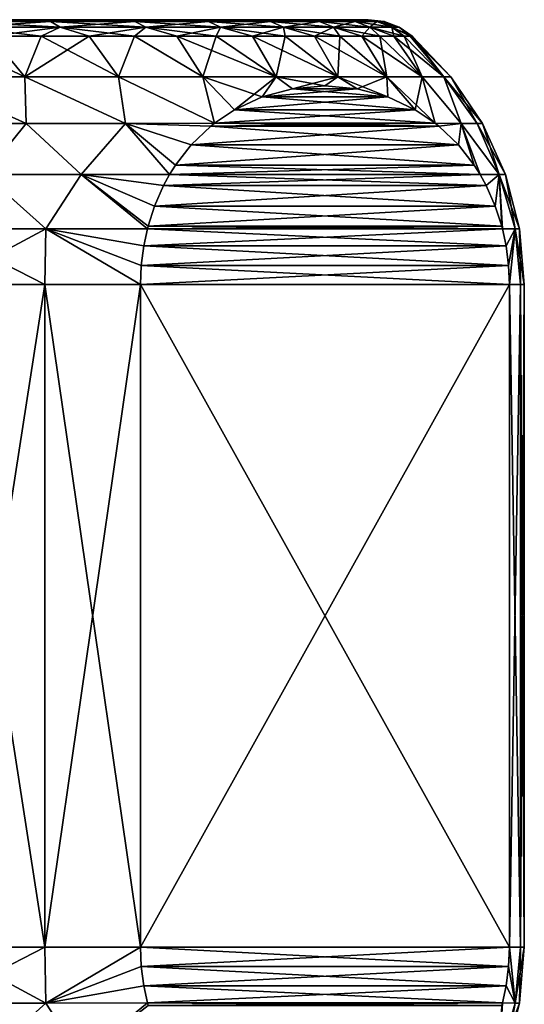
# Model space of a CAD drawing. Header units: metres. Extents: x -147 to 182, y -23 to 81.
# Tile 150 of 212: x 84.88 to 92.5, y 35.64 to 50.5. Entities that reach past the tile are written whole.
import ezdxf

# ---------------------------------------------------------------- set-up
doc = ezdxf.new("R2010")
doc.units = ezdxf.units.M
doc.layers.add('solid_ORA153_SW0001', color=7, linetype='CONTINUOUS')

msp = doc.modelspace()

# ---------------------------------------------------------------- linework, layer by layer
at = {"layer": 'solid_ORA153_SW0001'}
for points in [[(90.029587, 50.5, -1.776726), (62.970413, 50.5, -1.776726), (62.854248, 50.5)], [(90.145752, 50.5), (90.029587, 50.5, -1.776726), (62.854248, 50.5)], [(62.970413, 50.5, 1.776726), (90.145752, 50.5), (62.854248, 50.5)], [(89.681732, 50.5, -3.528239), (63.318268, 50.5, -3.528239), (62.970413, 50.5, -1.776726)], [(90.029587, 50.5, -1.776726), (89.681732, 50.5, -3.528239), (62.970413, 50.5, -1.776726)], [(62.970413, 50.5, 1.776726), (90.029587, 50.5, 1.776726), (90.145752, 50.5)], [(62.970413, 50.5, 1.776726), (63.318268, 50.5, 3.528239), (90.029587, 50.5, 1.776726)], [(89.108398, 50.5, -5.2187), (63.891602, 50.5, -5.2187), (63.318268, 50.5, -3.528239)], [(89.681732, 50.5, -3.528239), (89.108398, 50.5, -5.2187), (63.318268, 50.5, -3.528239)], [(63.318268, 50.5, 3.528239), (89.681732, 50.5, 3.528239), (90.029587, 50.5, 1.776726)], [(63.318268, 50.5, 3.528239), (63.891602, 50.5, 5.2187), (89.681732, 50.5, 3.528239)], [(88.319107, 50.5, -6.820203), (64.680893, 50.5, -6.820203), (63.891602, 50.5, -5.2187)], [(89.108398, 50.5, -5.2187), (88.319107, 50.5, -6.820203), (63.891602, 50.5, -5.2187)], [(63.891602, 50.5, 5.2187), (89.108398, 50.5, 5.2187), (89.681732, 50.5, 3.528239)], [(63.891602, 50.5, 5.2187), (64.680893, 50.5, 6.820203), (89.108398, 50.5, 5.2187)], [(87.327583, 50.5, -8.304816), (65.672417, 50.5, -8.304816), (64.680893, 50.5, -6.820203)], [(88.319107, 50.5, -6.820203), (87.327583, 50.5, -8.304816), (64.680893, 50.5, -6.820203)], [(64.680893, 50.5, 6.820203), (88.319107, 50.5, 6.820203), (89.108398, 50.5, 5.2187)], [(64.680893, 50.5, 6.820203), (65.672417, 50.5, 8.304816), (88.319107, 50.5, 6.820203)], [(86.150635, 50.5, -9.64737), (66.849365, 50.5, -9.64737), (65.672417, 50.5, -8.304816)], [(87.327583, 50.5, -8.304816), (86.150635, 50.5, -9.64737), (65.672417, 50.5, -8.304816)], [(65.672417, 50.5, 8.304816), (87.327583, 50.5, 8.304816), (88.319107, 50.5, 6.820203)], [(65.672417, 50.5, 8.304816), (66.849365, 50.5, 9.64737), (87.327583, 50.5, 8.304816)], [(86.150635, 50.5, -9.64737), (84.808563, 50.5, -10.824704), (66.849365, 50.5, -9.64737)], [(66.849365, 50.5, 9.64737), (86.150635, 50.5, 9.64737), (87.327583, 50.5, 8.304816)], [(66.849365, 50.5, 9.64737), (68.191437, 50.5, 10.824704), (86.150635, 50.5, 9.64737)], [(68.191437, 50.5, 10.824704), (84.808563, 50.5, 10.824704), (86.150635, 50.5, 9.64737)], [(83.939598, 50.471123, -11.722936), (84.808563, 50.5, -10.824704), (85.350212, 50.471123, -10.698067)], [(85.350212, 50.471123, 10.698067), (84.808563, 50.5, 10.824704), (83.939598, 50.471123, 11.722936)], [(83.939598, 50.471123, -11.722936), (85.350212, 50.471123, -10.698067), (84.060173, 50.38604, -11.912927)], [(83.939598, 50.471123, 11.722936), (84.060173, 50.38604, 11.912927), (85.493645, 50.38604, 10.871449)], [(85.350212, 50.471123, 10.698067), (83.939598, 50.471123, 11.722936), (85.493645, 50.38604, 10.871449)], [(85.350212, 50.471123, -10.698067), (85.493645, 50.38604, -10.871449), (84.060173, 50.38604, -11.912927)], [(85.350212, 50.471123, -10.698067), (84.808563, 50.5, -10.824704), (86.150635, 50.5, -9.64737)], [(85.350212, 50.471123, 10.698067), (86.150635, 50.5, 9.64737), (84.808563, 50.5, 10.824704)], [(85.350212, 50.471123, -10.698067), (86.150635, 50.5, -9.64737), (86.621246, 50.471123, -9.504484)], [(86.621246, 50.471123, 9.504484), (86.150635, 50.5, 9.64737), (85.350212, 50.471123, 10.698067)], [(85.350212, 50.471123, -10.698067), (86.621246, 50.471123, -9.504484), (85.493645, 50.38604, -10.871449)], [(85.350212, 50.471123, 10.698067), (85.493645, 50.38604, 10.871449), (86.785278, 50.38604, 9.658522)], [(86.621246, 50.471123, 9.504484), (85.350212, 50.471123, 10.698067), (86.785278, 50.38604, 9.658522)], [(86.621246, 50.471123, -9.504484), (86.785278, 50.38604, -9.658522), (85.493645, 50.38604, -10.871449)], [(86.621246, 50.471123, -9.504484), (86.150635, 50.5, -9.64737), (87.327583, 50.5, -8.304816)], [(86.621246, 50.471123, 9.504484), (87.327583, 50.5, 8.304816), (86.150635, 50.5, 9.64737)], [(86.621246, 50.471123, -9.504484), (87.327583, 50.5, -8.304816), (87.732666, 50.471123, -8.16101)], [(87.732666, 50.471123, 8.16101), (87.327583, 50.5, 8.304816), (86.621246, 50.471123, 9.504484)], [(86.621246, 50.471123, -9.504484), (87.732666, 50.471123, -8.16101), (86.785278, 50.38604, -9.658522)], [(86.621246, 50.471123, 9.504484), (86.785278, 50.38604, 9.658522), (87.914711, 50.38604, 8.293274)], [(87.732666, 50.471123, 8.16101), (86.621246, 50.471123, 9.504484), (87.914711, 50.38604, 8.293274)], [(87.732666, 50.471123, -8.16101), (87.914711, 50.38604, -8.293274), (86.785278, 50.38604, -9.658522)], [(87.732666, 50.471123, -8.16101), (87.327583, 50.5, -8.304816), (88.319107, 50.5, -6.820203)], [(87.732666, 50.471123, 8.16101), (88.319107, 50.5, 6.820203), (87.327583, 50.5, 8.304816)], [(87.732666, 50.471123, -8.16101), (88.319107, 50.5, -6.820203), (88.666939, 50.471123, -6.688831)], [(88.666939, 50.471123, 6.688831), (88.319107, 50.5, 6.820203), (87.732666, 50.471123, 8.16101)], [(87.732666, 50.471123, -8.16101), (88.666939, 50.471123, -6.688831), (87.914711, 50.38604, -8.293274)], [(87.732666, 50.471123, 8.16101), (87.914711, 50.38604, 8.293274), (88.864128, 50.38604, 6.797236)], [(88.666939, 50.471123, 6.688831), (87.732666, 50.471123, 8.16101), (88.864128, 50.38604, 6.797236)], [(88.666939, 50.471123, -6.688831), (88.864128, 50.38604, -6.797236), (87.914711, 50.38604, -8.293274)], [(88.666939, 50.471123, -6.688831), (88.319107, 50.5, -6.820203), (89.108398, 50.5, -5.2187)], [(88.666939, 50.471123, 6.688831), (89.108398, 50.5, 5.2187), (88.319107, 50.5, 6.820203)], [(88.666939, 50.471123, -6.688831), (89.108398, 50.5, -5.2187), (89.409332, 50.471123, -5.111166)], [(89.409332, 50.471123, 5.111166), (89.108398, 50.5, 5.2187), (88.666939, 50.471123, 6.688831)], [(88.666939, 50.471123, -6.688831), (89.409332, 50.471123, -5.111166), (88.864128, 50.38604, -6.797236)], [(88.666939, 50.471123, 6.688831), (88.864128, 50.38604, 6.797236), (89.618553, 50.38604, 5.194002)], [(89.409332, 50.471123, 5.111166), (88.666939, 50.471123, 6.688831), (89.618553, 50.38604, 5.194002)], [(89.409332, 50.471123, -5.111166), (89.618553, 50.38604, -5.194002), (88.864128, 50.38604, -6.797236)], [(89.409332, 50.471123, -5.111166), (89.108398, 50.5, -5.2187), (89.681732, 50.5, -3.528239)], [(89.409332, 50.471123, 5.111166), (89.681732, 50.5, 3.528239), (89.108398, 50.5, 5.2187)], [(89.409332, 50.471123, -5.111166), (89.681732, 50.5, -3.528239), (89.948135, 50.471123, -3.452895)], [(89.948135, 50.471123, 3.452895), (89.681732, 50.5, 3.528239), (89.409332, 50.471123, 5.111166)], [(89.409332, 50.471123, -5.111166), (89.948135, 50.471123, -3.452895), (89.618553, 50.38604, -5.194002)], [(89.409332, 50.471123, 5.111166), (89.618553, 50.38604, 5.194002), (90.166092, 50.38604, 3.508855)], [(89.948135, 50.471123, 3.452895), (89.409332, 50.471123, 5.111166), (90.166092, 50.38604, 3.508855)], [(89.948135, 50.471123, -3.452895), (90.166092, 50.38604, -3.508855), (89.618553, 50.38604, -5.194002)], [(89.948135, 50.471123, -3.452895), (89.681732, 50.5, -3.528239), (90.029587, 50.5, -1.776726)], [(89.948135, 50.471123, 3.452895), (90.029587, 50.5, 1.776726), (89.681732, 50.5, 3.528239)], [(89.948135, 50.471123, -3.452895), (90.029587, 50.5, -1.776726), (90.274857, 50.471123, -1.740169)], [(90.274857, 50.471123, 1.740169), (90.029587, 50.5, 1.776726), (89.948135, 50.471123, 3.452895)], [(89.948135, 50.471123, -3.452895), (90.274857, 50.471123, -1.740169), (90.166092, 50.38604, -3.508855)], [(89.948135, 50.471123, 3.452895), (90.166092, 50.38604, 3.508855), (90.4981, 50.38604, 1.768372)], [(90.274857, 50.471123, 1.740169), (89.948135, 50.471123, 3.452895), (90.4981, 50.38604, 1.768372)], [(90.274857, 50.471123, -1.740169), (90.029587, 50.5, -1.776726), (90.145752, 50.5)], [(90.384338, 50.471123), (90.145752, 50.5), (90.029587, 50.5, 1.776726)], [(90.274857, 50.471123, 1.740169), (90.384338, 50.471123), (90.029587, 50.5, 1.776726)], [(90.274857, 50.471123, -1.740169), (90.145752, 50.5), (90.384338, 50.471123)], [(90.274857, 50.471123, -1.740169), (90.4981, 50.38604, -1.768372), (90.166092, 50.38604, -3.508855)], [(90.274857, 50.471123, 1.740169), (90.60936, 50.38604), (90.384338, 50.471123)], [(90.274857, 50.471123, 1.740169), (90.4981, 50.38604, 1.768372), (90.60936, 50.38604)], [(90.274857, 50.471123, -1.740169), (90.384338, 50.471123), (90.4981, 50.38604, -1.768372)], [(90.384338, 50.471123), (90.60936, 50.38604), (90.4981, 50.38604, -1.768372)], [(84.448647, 50.25, -11.895993), (84.960037, 49.637936, -12.256479), (83.420998, 49.637936, -13.18686)], [(83.653595, 50.25, 12.390389), (83.420998, 49.637936, 13.18686), (84.960037, 49.637936, 12.256479)], [(84.448647, 50.25, 11.895993), (83.653595, 50.25, 12.390389), (84.960037, 49.637936, 12.256479)], [(84.060173, 50.38604, -11.912927), (85.493645, 50.38604, -10.871449), (84.448647, 50.25, -11.895993)], [(84.060173, 50.38604, 11.912927), (84.448647, 50.25, 11.895993), (85.209663, 50.25, 11.350657)], [(85.493645, 50.38604, 10.871449), (84.060173, 50.38604, 11.912927), (85.209663, 50.25, 11.350657)], [(85.493645, 50.38604, -10.871449), (85.209663, 50.25, -11.350657), (84.448647, 50.25, -11.895993)], [(84.448647, 50.25, -11.895993), (85.209663, 50.25, -11.350657), (84.960037, 49.637936, -12.256479)], [(85.209663, 50.25, 11.350657), (84.448647, 50.25, 11.895993), (84.960037, 49.637936, 12.256479)], [(85.933388, 50.25, -10.756714), (86.37571, 49.637936, -11.14737), (84.960037, 49.637936, -12.256479)], [(85.209663, 50.25, -11.350657), (85.933388, 50.25, -10.756714), (84.960037, 49.637936, -12.256479)], [(85.209663, 50.25, 11.350657), (84.960037, 49.637936, 12.256479), (86.37571, 49.637936, 11.14737)], [(85.493645, 50.38604, -10.871449), (85.933388, 50.25, -10.756714), (85.209663, 50.25, -11.350657)], [(85.493645, 50.38604, 10.871449), (85.209663, 50.25, 11.350657), (85.933388, 50.25, 10.756714)], [(85.933388, 50.25, 10.756714), (85.209663, 50.25, 11.350657), (86.37571, 49.637936, 11.14737)], [(85.493645, 50.38604, -10.871449), (86.785278, 50.38604, -9.658522), (85.933388, 50.25, -10.756714)], [(85.493645, 50.38604, 10.871449), (85.933388, 50.25, 10.756714), (86.616707, 50.25, 10.116711)], [(86.785278, 50.38604, 9.658522), (85.493645, 50.38604, 10.871449), (86.616707, 50.25, 10.116711)], [(86.785278, 50.38604, -9.658522), (86.616707, 50.25, -10.116711), (85.933388, 50.25, -10.756714)], [(85.933388, 50.25, -10.756714), (86.616707, 50.25, -10.116711), (86.37571, 49.637936, -11.14737)], [(86.616707, 50.25, 10.116711), (85.933388, 50.25, 10.756714), (86.37571, 49.637936, 11.14737)], [(86.616707, 50.25, -10.116711), (87.647369, 49.637936, -9.875709), (86.37571, 49.637936, -11.14737)], [(86.616707, 50.25, 10.116711), (86.37571, 49.637936, 11.14737), (87.647369, 49.637936, 9.875709)], [(86.785278, 50.38604, -9.658522), (87.256714, 50.25, -9.433385), (86.616707, 50.25, -10.116711)], [(86.785278, 50.38604, 9.658522), (86.616707, 50.25, 10.116711), (87.256714, 50.25, 9.433385)], [(86.616707, 50.25, -10.116711), (87.256714, 50.25, -9.433385), (87.647369, 49.637936, -9.875709)], [(87.256714, 50.25, 9.433385), (86.616707, 50.25, 10.116711), (87.647369, 49.637936, 9.875709)], [(86.785278, 50.38604, -9.658522), (87.914711, 50.38604, -8.293274), (87.256714, 50.25, -9.433385)], [(86.785278, 50.38604, 9.658522), (87.256714, 50.25, 9.433385), (87.850655, 50.25, 8.709665)], [(87.914711, 50.38604, 8.293274), (86.785278, 50.38604, 9.658522), (87.850655, 50.25, 8.709665)], [(87.914711, 50.38604, -8.293274), (87.850655, 50.25, -8.709665), (87.256714, 50.25, -9.433385)], [(87.256714, 50.25, -9.433385), (87.850655, 50.25, -8.709665), (87.647369, 49.637936, -9.875709)], [(87.256714, 50.25, 9.433385), (87.647369, 49.637936, 9.875709), (88.756477, 49.637936, 8.460036)], [(87.850655, 50.25, 8.709665), (87.256714, 50.25, 9.433385), (88.756477, 49.637936, 8.460036)], [(87.850655, 50.25, -8.709665), (88.756477, 49.637936, -8.460036), (87.647369, 49.637936, -9.875709)], [(87.914711, 50.38604, -8.293274), (88.395996, 50.25, -7.948648), (87.850655, 50.25, -8.709665)], [(87.914711, 50.38604, 8.293274), (87.850655, 50.25, 8.709665), (88.395996, 50.25, 7.948648)], [(87.850655, 50.25, -8.709665), (88.395996, 50.25, -7.948648), (88.756477, 49.637936, -8.460036)], [(88.395996, 50.25, 7.948648), (87.850655, 50.25, 8.709665), (88.756477, 49.637936, 8.460036)], [(87.914711, 50.38604, -8.293274), (88.864128, 50.38604, -6.797236), (88.395996, 50.25, -7.948648)], [(87.914711, 50.38604, 8.293274), (88.395996, 50.25, 7.948648), (88.890388, 50.25, 7.153594)], [(88.864128, 50.38604, 6.797236), (87.914711, 50.38604, 8.293274), (88.890388, 50.25, 7.153594)], [(88.864128, 50.38604, -6.797236), (88.890388, 50.25, -7.153594), (88.395996, 50.25, -7.948648)], [(88.395996, 50.25, -7.948648), (88.890388, 50.25, -7.153594), (88.756477, 49.637936, -8.460036)], [(88.395996, 50.25, 7.948648), (88.756477, 49.637936, 8.460036), (89.686859, 49.637936, 6.920998)], [(88.890388, 50.25, 7.153594), (88.395996, 50.25, 7.948648), (89.686859, 49.637936, 6.920998)], [(88.890388, 50.25, -7.153594), (89.686859, 49.637936, -6.920998), (88.756477, 49.637936, -8.460036)], [(88.864128, 50.38604, -6.797236), (89.331726, 50.25, -6.327908), (88.890388, 50.25, -7.153594)], [(88.864128, 50.38604, -6.797236), (89.618553, 50.38604, -5.194002), (89.331726, 50.25, -6.327908)], [(88.864128, 50.38604, 6.797236), (88.890388, 50.25, 7.153594), (89.331726, 50.25, 6.327908)], [(88.864128, 50.38604, 6.797236), (89.331726, 50.25, 6.327908), (89.718117, 50.25, 5.475124)], [(89.618553, 50.38604, 5.194002), (88.864128, 50.38604, 6.797236), (89.718117, 50.25, 5.475124)], [(88.890388, 50.25, -7.153594), (89.331726, 50.25, -6.327908), (89.686859, 49.637936, -6.920998)], [(89.331726, 50.25, 6.327908), (88.890388, 50.25, 7.153594), (89.686859, 49.637936, 6.920998)], [(89.618553, 50.38604, -5.194002), (89.718117, 50.25, -5.475124), (89.331726, 50.25, -6.327908)], [(89.331726, 50.25, -6.327908), (89.718117, 50.25, -5.475124), (89.686859, 49.637936, -6.920998)], [(89.331726, 50.25, 6.327908), (89.686859, 49.637936, 6.920998), (90.42495, 49.637936, 5.281036)], [(89.718117, 50.25, 5.475124), (89.331726, 50.25, 6.327908), (90.42495, 49.637936, 5.281036)], [(89.618553, 50.38604, -5.194002), (90.047905, 50.25, -4.598895), (89.718117, 50.25, -5.475124)], [(89.618553, 50.38604, -5.194002), (90.166092, 50.38604, -3.508855), (90.047905, 50.25, -4.598895)], [(89.618553, 50.38604, 5.194002), (89.718117, 50.25, 5.475124), (90.047905, 50.25, 4.598895)], [(89.618553, 50.38604, 5.194002), (90.047905, 50.25, 4.598895), (90.319687, 50.25, 3.702973)], [(90.166092, 50.38604, 3.508855), (89.618553, 50.38604, 5.194002), (90.319687, 50.25, 3.702973)], [(89.718117, 50.25, -5.475124), (90.42495, 49.637936, -5.281036), (89.686859, 49.637936, -6.920998)], [(89.718117, 50.25, -5.475124), (90.047905, 50.25, -4.598895), (90.42495, 49.637936, -5.281036)], [(90.047905, 50.25, 4.598895), (89.718117, 50.25, 5.475124), (90.42495, 49.637936, 5.281036)], [(90.166092, 50.38604, -3.508855), (90.319687, 50.25, -3.702973), (90.047905, 50.25, -4.598895)], [(90.047905, 50.25, -4.598895), (90.319687, 50.25, -3.702973), (90.42495, 49.637936, -5.281036)], [(90.047905, 50.25, 4.598895), (90.42495, 49.637936, 5.281036), (90.959976, 49.637936, 3.564064)], [(90.319687, 50.25, 3.702973), (90.047905, 50.25, 4.598895), (90.959976, 49.637936, 3.564064)], [(90.166092, 50.38604, -3.508855), (90.53228, 50.25, -2.791194), (90.319687, 50.25, -3.702973)], [(90.166092, 50.38604, -3.508855), (90.4981, 50.38604, -1.768372), (90.53228, 50.25, -2.791194)], [(90.166092, 50.38604, 3.508855), (90.319687, 50.25, 3.702973), (90.53228, 50.25, 2.791194)], [(90.166092, 50.38604, 3.508855), (90.53228, 50.25, 2.791194), (90.684792, 50.25, 1.867463)], [(90.4981, 50.38604, 1.768372), (90.166092, 50.38604, 3.508855), (90.684792, 50.25, 1.867463)], [(90.319687, 50.25, -3.702973), (90.959976, 49.637936, -3.564064), (90.42495, 49.637936, -5.281036)], [(90.319687, 50.25, -3.702973), (90.53228, 50.25, -2.791194), (90.959976, 49.637936, -3.564064)], [(90.53228, 50.25, 2.791194), (90.319687, 50.25, 3.702973), (90.959976, 49.637936, 3.564064)], [(90.4981, 50.38604, 1.768372), (90.80719, 50.25), (90.60936, 50.38604)], [(90.4981, 50.38604, 1.768372), (90.776558, 50.25, 0.935735), (90.80719, 50.25)], [(90.4981, 50.38604, -1.768372), (90.776558, 50.25, -0.935735), (90.684792, 50.25, -1.867463)], [(90.4981, 50.38604, -1.768372), (90.60936, 50.38604), (90.776558, 50.25, -0.935735)], [(90.4981, 50.38604, -1.768372), (90.684792, 50.25, -1.867463), (90.53228, 50.25, -2.791194)], [(90.4981, 50.38604, 1.768372), (90.684792, 50.25, 1.867463), (90.776558, 50.25, 0.935735)], [(90.53228, 50.25, -2.791194), (90.684792, 50.25, -1.867463), (90.959976, 49.637936, -3.564064)], [(90.53228, 50.25, 2.791194), (90.959976, 49.637936, 3.564064), (91.284149, 49.637936, 1.795121)], [(90.684792, 50.25, 1.867463), (90.53228, 50.25, 2.791194), (91.284149, 49.637936, 1.795121)], [(90.60936, 50.38604), (90.80719, 50.25), (90.776558, 50.25, -0.935735)], [(90.684792, 50.25, -1.867463), (91.284149, 49.637936, -1.795121), (90.959976, 49.637936, -3.564064)], [(90.684792, 50.25, -1.867463), (90.776558, 50.25, -0.935735), (91.284149, 49.637936, -1.795121)], [(90.776558, 50.25, 0.935735), (90.684792, 50.25, 1.867463), (91.284149, 49.637936, 1.795121)], [(90.776558, 50.25, 0.935735), (91.392731, 49.637936), (90.80719, 50.25)], [(90.776558, 50.25, 0.935735), (91.284149, 49.637936, 1.795121), (91.392731, 49.637936)], [(90.776558, 50.25, -0.935735), (90.80719, 50.25), (91.284149, 49.637936, -1.795121)], [(90.80719, 50.25), (91.392731, 49.637936), (91.284149, 49.637936, -1.795121)], [(83.420998, 49.637936, -13.18686), (84.98204, 48.93507, -12.814007), (83.356239, 48.93507, -13.752665)], [(83.356239, 48.93507, 13.752665), (84.98204, 48.93507, 12.814007), (83.420998, 49.637936, 13.18686)], [(83.420998, 49.637936, -13.18686), (84.960037, 49.637936, -12.256479), (84.98204, 48.93507, -12.814007)], [(84.98204, 48.93507, 12.814007), (84.960037, 49.637936, 12.256479), (83.420998, 49.637936, 13.18686)], [(84.960037, 49.637936, -12.256479), (86.481255, 48.93507, -11.684107), (84.98204, 48.93507, -12.814007)], [(84.960037, 49.637936, -12.256479), (86.37571, 49.637936, -11.14737), (86.481255, 48.93507, -11.684107)], [(86.481255, 48.93507, 11.684107), (86.37571, 49.637936, 11.14737), (84.960037, 49.637936, 12.256479)], [(84.98204, 48.93507, 12.814007), (86.481255, 48.93507, 11.684107), (84.960037, 49.637936, 12.256479)], [(86.37571, 49.637936, -11.14737), (87.824387, 48.937473, -10.385584), (86.481255, 48.93507, -11.684107)], [(86.37571, 49.637936, -11.14737), (87.647369, 49.637936, -9.875709), (87.824387, 48.937473, -10.385584)], [(87.824387, 48.937473, 10.385584), (87.647369, 49.637936, 9.875709), (86.37571, 49.637936, 11.14737)], [(86.481255, 48.93507, 11.684107), (87.824387, 48.937473, 10.385584), (86.37571, 49.637936, 11.14737)], [(87.647369, 49.637936, -9.875709), (88.126495, 49.140343, -9.862324), (87.824387, 48.937473, -10.385584)], [(87.647369, 49.637936, -9.875709), (88.756477, 49.637936, -8.460036), (88.126495, 49.140343, -9.862324)], [(88.54113, 49.333435, 9.144151), (88.756477, 49.637936, 8.460036), (87.647369, 49.637936, 9.875709)], [(88.126488, 49.140343, 9.862329), (88.54113, 49.333435, 9.144151), (87.647369, 49.637936, 9.875709)], [(87.824387, 48.937473, 10.385584), (88.126488, 49.140343, 9.862329), (87.647369, 49.637936, 9.875709)], [(88.756477, 49.637936, -8.460036), (88.54113, 49.333435, -9.144145), (88.126495, 49.140343, -9.862324)], [(88.756477, 49.637936, -8.460036), (89.00251, 49.457256, -8.34502), (88.54113, 49.333435, -9.144145)], [(88.54113, 49.333435, 9.144151), (89.00251, 49.457256, 8.345023), (88.756477, 49.637936, 8.460036)], [(88.756477, 49.637936, -8.460036), (89.686859, 49.637936, -6.920998), (89.00251, 49.457256, -8.34502)], [(89.490387, 49.5, 7.499994), (89.686859, 49.637936, 6.920998), (88.756477, 49.637936, 8.460036)], [(89.00251, 49.457256, 8.345023), (89.490387, 49.5, 7.499994), (88.756477, 49.637936, 8.460036)], [(89.686859, 49.637936, -6.920998), (89.490387, 49.5, -7.499995), (89.00251, 49.457256, -8.34502)], [(89.978264, 49.457256, -6.654967), (89.00251, 49.457256, -8.34502), (89.490387, 49.5, -7.499995)], [(89.00251, 49.457256, 8.345023), (89.978264, 49.457256, 6.654963), (89.490387, 49.5, 7.499994)], [(89.686859, 49.637936, -6.920998), (89.978264, 49.457256, -6.654967), (89.490387, 49.5, -7.499995)], [(89.490387, 49.5, 7.499994), (89.978264, 49.457256, 6.654963), (89.686859, 49.637936, 6.920998)], [(89.686859, 49.637936, -6.920998), (90.42495, 49.637936, -5.281036), (89.978264, 49.457256, -6.654967)], [(90.439636, 49.333431, 5.85584), (90.42495, 49.637936, 5.281036), (89.686859, 49.637936, 6.920998)], [(89.978264, 49.457256, 6.654963), (90.439636, 49.333431, 5.85584), (89.686859, 49.637936, 6.920998)], [(90.42495, 49.637936, -5.281036), (90.439636, 49.333435, -5.855846), (89.978264, 49.457256, -6.654967)], [(90.42495, 49.637936, -5.281036), (90.854271, 49.140343, -5.137672), (90.439636, 49.333435, -5.855846)], [(90.42495, 49.637936, -5.281036), (90.959976, 49.637936, -3.564064), (90.854271, 49.140343, -5.137672)], [(91.156372, 48.937473, 4.614416), (90.959976, 49.637936, 3.564064), (90.42495, 49.637936, 5.281036)], [(90.854279, 49.140339, 5.137666), (91.156372, 48.937473, 4.614416), (90.42495, 49.637936, 5.281036)], [(90.439636, 49.333431, 5.85584), (90.854279, 49.140339, 5.137666), (90.42495, 49.637936, 5.281036)], [(90.959976, 49.637936, -3.564064), (91.156372, 48.937473, -4.614416), (90.854271, 49.140343, -5.137672)], [(90.959976, 49.637936, -3.564064), (91.549141, 48.93507, -3.109196), (91.156372, 48.937473, -4.614416)], [(90.959976, 49.637936, -3.564064), (91.284149, 49.637936, -1.795121), (91.549141, 48.93507, -3.109196)], [(91.549141, 48.93507, 3.109196), (91.284149, 49.637936, 1.795121), (90.959976, 49.637936, 3.564064)], [(91.156372, 48.937473, 4.614416), (91.549141, 48.93507, 3.109196), (90.959976, 49.637936, 3.564064)], [(91.284149, 49.637936, -1.795121), (91.787308, 48.93507, -1.562699), (91.549141, 48.93507, -3.109196)], [(91.284149, 49.637936, -1.795121), (91.392731, 49.637936), (91.787308, 48.93507, -1.562699)], [(91.284149, 49.637936, 1.795121), (91.866974, 48.93507), (91.392731, 49.637936)], [(91.787308, 48.93507, 1.562699), (91.866974, 48.93507), (91.284149, 49.637936, 1.795121)], [(91.549141, 48.93507, 3.109196), (91.787308, 48.93507, 1.562699), (91.284149, 49.637936, 1.795121)], [(91.392731, 49.637936), (91.866974, 48.93507), (91.787308, 48.93507, -1.562699)], [(90.439636, 49.333435, -5.855846), (88.54113, 49.333435, -9.144145), (89.00251, 49.457256, -8.34502)], [(88.54113, 49.333435, 9.144151), (90.439636, 49.333431, 5.85584), (89.978264, 49.457256, 6.654963)], [(88.54113, 49.333435, 9.144151), (89.978264, 49.457256, 6.654963), (89.00251, 49.457256, 8.345023)], [(90.439636, 49.333435, -5.855846), (89.00251, 49.457256, -8.34502), (89.978264, 49.457256, -6.654967)], [(88.126488, 49.140343, 9.862329), (90.439636, 49.333431, 5.85584), (88.54113, 49.333435, 9.144151)], [(88.126488, 49.140343, 9.862329), (90.854279, 49.140339, 5.137666), (90.439636, 49.333431, 5.85584)], [(90.854271, 49.140343, -5.137672), (88.126495, 49.140343, -9.862324), (88.54113, 49.333435, -9.144145)], [(90.854271, 49.140343, -5.137672), (88.54113, 49.333435, -9.144145), (90.439636, 49.333435, -5.855846)], [(91.156372, 48.937473, -4.614416), (87.824387, 48.937473, -10.385584), (88.126495, 49.140343, -9.862324)], [(87.824387, 48.937473, 10.385584), (90.854279, 49.140339, 5.137666), (88.126488, 49.140343, 9.862329)], [(87.824387, 48.937473, 10.385584), (91.156372, 48.937473, 4.614416), (90.854279, 49.140339, 5.137666)], [(91.156372, 48.937473, -4.614416), (88.126495, 49.140343, -9.862324), (90.854271, 49.140343, -5.137672)], [(84.357811, 48.162182, -13.610133), (83.356239, 48.93507, -13.752665), (84.98204, 48.93507, -12.814007)], [(84.357811, 48.162182, 13.610133), (84.98204, 48.93507, 12.814007), (83.356239, 48.93507, 13.752665)], [(84.357811, 48.162182, -13.610133), (84.98204, 48.93507, -12.814007), (85.813362, 48.162182, -12.658686)], [(85.813362, 48.162182, 12.658687), (84.98204, 48.93507, 12.814007), (84.357811, 48.162182, 13.610133)], [(85.813362, 48.162182, -12.658686), (84.98204, 48.93507, -12.814007), (86.481255, 48.93507, -11.684107)], [(85.813362, 48.162182, 12.658687), (86.481255, 48.93507, 11.684107), (84.98204, 48.93507, 12.814007)], [(85.813362, 48.162182, -12.658686), (86.481255, 48.93507, -11.684107), (87.145775, 48.161457, -11.560977)], [(87.145775, 48.161457, 11.560977), (86.481255, 48.93507, 11.684107), (85.813362, 48.162182, 12.658687)], [(87.769768, 48.893906, -10.480186), (86.481255, 48.93507, -11.684107), (87.824387, 48.937473, -10.385584)], [(87.769768, 48.893902, 10.480189), (87.824387, 48.937473, 10.385584), (86.481255, 48.93507, 11.684107)], [(87.237007, 48.30611, -11.402956), (87.145775, 48.161457, -11.560977), (86.481255, 48.93507, -11.684107)], [(87.473663, 48.61034, -10.993052), (87.237007, 48.30611, -11.402956), (86.481255, 48.93507, -11.684107)], [(87.769768, 48.893906, -10.480186), (87.473663, 48.61034, -10.993052), (86.481255, 48.93507, -11.684107)], [(87.237007, 48.30611, 11.402955), (86.481255, 48.93507, 11.684107), (87.145775, 48.161457, 11.560977)], [(87.473663, 48.610336, 10.993052), (86.481255, 48.93507, 11.684107), (87.237007, 48.30611, 11.402955)], [(87.473663, 48.610336, 10.993052), (87.769768, 48.893902, 10.480189), (86.481255, 48.93507, 11.684107)], [(91.210991, 48.893906, -4.519813), (87.769768, 48.893906, -10.480186), (87.824387, 48.937473, -10.385584)], [(87.769768, 48.893902, 10.480189), (91.156372, 48.937473, 4.614416), (87.824387, 48.937473, 10.385584)], [(87.769768, 48.893902, 10.480189), (91.210999, 48.893902, 4.519809), (91.156372, 48.937473, 4.614416)], [(91.210991, 48.893906, -4.519813), (87.824387, 48.937473, -10.385584), (91.156372, 48.937473, -4.614416)], [(91.210991, 48.893906, -4.519813), (91.156372, 48.937473, -4.614416), (91.549141, 48.93507, -3.109196)], [(91.210999, 48.893902, 4.519809), (91.549141, 48.93507, 3.109196), (91.156372, 48.937473, 4.614416)], [(91.507095, 48.610336, -4.006948), (91.210991, 48.893906, -4.519813), (91.549141, 48.93507, -3.109196)], [(91.210999, 48.893902, 4.519809), (91.507095, 48.610336, 4.006947), (91.549141, 48.93507, 3.109196)], [(91.507095, 48.610336, -4.006948), (91.549141, 48.93507, -3.109196), (91.743752, 48.30611, -3.597044)], [(91.507095, 48.610336, 4.006947), (91.743752, 48.30611, 3.597045), (91.549141, 48.93507, 3.109196)], [(92.119423, 48.162182, -1.736262), (91.549141, 48.93507, -3.109196), (91.787308, 48.93507, -1.562699)], [(91.834984, 48.161457, -3.439023), (91.549141, 48.93507, -3.109196), (92.119423, 48.162182, -1.736262)], [(91.743752, 48.30611, -3.597044), (91.549141, 48.93507, -3.109196), (91.834984, 48.161457, -3.439023)], [(92.119423, 48.162182, 1.736262), (91.787308, 48.93507, 1.562699), (91.549141, 48.93507, 3.109196)], [(92.119423, 48.162182, 1.736262), (91.549141, 48.93507, 3.109196), (91.834984, 48.161457, 3.439023)], [(91.743752, 48.30611, 3.597045), (91.834984, 48.161457, 3.439023), (91.549141, 48.93507, 3.109196)], [(92.119423, 48.162182, -1.736262), (91.787308, 48.93507, -1.562699), (91.866974, 48.93507)], [(91.787308, 48.93507, 1.562699), (92.21563, 48.162182), (91.866974, 48.93507)], [(92.119423, 48.162182, 1.736262), (92.21563, 48.162182), (91.787308, 48.93507, 1.562699)], [(92.119423, 48.162182, -1.736262), (91.866974, 48.93507), (92.21563, 48.162182)], [(91.507095, 48.610336, -4.006948), (87.473663, 48.61034, -10.993052), (87.769768, 48.893906, -10.480186)], [(87.473663, 48.610336, 10.993052), (91.507095, 48.610336, 4.006947), (91.210999, 48.893902, 4.519809)], [(87.473663, 48.610336, 10.993052), (91.210999, 48.893902, 4.519809), (87.769768, 48.893902, 10.480189)], [(91.507095, 48.610336, -4.006948), (87.769768, 48.893906, -10.480186), (91.210991, 48.893906, -4.519813)], [(91.743752, 48.30611, -3.597044), (87.237007, 48.30611, -11.402956), (87.473663, 48.61034, -10.993052)], [(87.237007, 48.30611, 11.402955), (91.743752, 48.30611, 3.597045), (91.507095, 48.610336, 4.006947)], [(87.473663, 48.610336, 10.993052), (87.237007, 48.30611, 11.402955), (91.507095, 48.610336, 4.006947)], [(91.507095, 48.610336, -4.006948), (91.743752, 48.30611, -3.597044), (87.473663, 48.61034, -10.993052)], [(84.357811, 48.162182, -13.610133), (85.28006, 47.341496, -13.29035), (83.619751, 47.341496, -14.248929)], [(84.357811, 48.162182, 13.610133), (83.619751, 47.341496, 14.248929), (85.28006, 47.341496, 13.29035)], [(84.357811, 48.162182, -13.610133), (85.813362, 48.162182, -12.658686), (85.28006, 47.341496, -13.29035)], [(85.813362, 48.162182, 12.658687), (84.357811, 48.162182, 13.610133), (85.28006, 47.341496, 13.29035)], [(85.813362, 48.162182, -12.658686), (86.810577, 47.341057, -12.141562), (85.28006, 47.341496, -13.29035)], [(85.813362, 48.162182, 12.658687), (85.28006, 47.341496, 13.29035), (86.810577, 47.341057, 12.141562)], [(85.813362, 48.162182, -12.658686), (86.82164, 47.38348, -12.12239), (86.810577, 47.341057, -12.141562)], [(85.813362, 48.162182, -12.658686), (86.919098, 47.687038, -11.953598), (86.82164, 47.38348, -12.12239)], [(85.813362, 48.162182, -12.658686), (87.054817, 47.995495, -11.718522), (86.919098, 47.687038, -11.953598)], [(85.813362, 48.162182, -12.658686), (87.145775, 48.161457, -11.560977), (87.054817, 47.995495, -11.718522)], [(85.813362, 48.162182, 12.658687), (86.810577, 47.341057, 12.141562), (86.82164, 47.383484, 12.122389)], [(86.919098, 47.687038, 11.953597), (85.813362, 48.162182, 12.658687), (86.82164, 47.383484, 12.122389)], [(87.054817, 47.995499, 11.718521), (87.145775, 48.161457, 11.560977), (85.813362, 48.162182, 12.658687)], [(86.919098, 47.687038, 11.953597), (87.054817, 47.995499, 11.718521), (85.813362, 48.162182, 12.658687)], [(91.925949, 47.995495, -3.281478), (87.054817, 47.995495, -11.718522), (87.145775, 48.161457, -11.560977)], [(87.054817, 47.995499, 11.718521), (91.925941, 47.995499, 3.281479), (91.834984, 48.161457, 3.439023)], [(87.054817, 47.995499, 11.718521), (91.834984, 48.161457, 3.439023), (87.145775, 48.161457, 11.560977)], [(91.834984, 48.161457, -3.439023), (87.145775, 48.161457, -11.560977), (87.237007, 48.30611, -11.402956)], [(87.145775, 48.161457, 11.560977), (91.834984, 48.161457, 3.439023), (91.743752, 48.30611, 3.597045)], [(87.237007, 48.30611, 11.402955), (87.145775, 48.161457, 11.560977), (91.743752, 48.30611, 3.597045)], [(91.925949, 47.995495, -3.281478), (87.145775, 48.161457, -11.560977), (91.834984, 48.161457, -3.439023)], [(91.743752, 48.30611, -3.597044), (91.834984, 48.161457, -3.439023), (87.237007, 48.30611, -11.402956)], [(91.925949, 47.995495, -3.281478), (91.834984, 48.161457, -3.439023), (92.119423, 48.162182, -1.736262)], [(92.119423, 48.162182, 1.736262), (91.834984, 48.161457, 3.439023), (91.925941, 47.995499, 3.281479)], [(92.119423, 48.162182, 1.736262), (91.925941, 47.995499, 3.281479), (92.061668, 47.687038, 3.046403)], [(92.061668, 47.687038, -3.046402), (91.925949, 47.995495, -3.281478), (92.119423, 48.162182, -1.736262)], [(92.061668, 47.687038, -3.046402), (92.119423, 48.162182, -1.736262), (92.159119, 47.38348, -2.87761)], [(92.119423, 48.162182, 1.736262), (92.061668, 47.687038, 3.046403), (92.159119, 47.383484, 2.877611)], [(92.119423, 48.162182, 1.736262), (92.42868, 47.341496), (92.21563, 48.162182)], [(92.119423, 48.162182, 1.736262), (92.363747, 47.341496, 1.436784), (92.42868, 47.341496)], [(92.119423, 48.162182, -1.736262), (92.363747, 47.341496, -1.436784), (92.170189, 47.341057, -2.858438)], [(92.119423, 48.162182, -1.736262), (92.21563, 48.162182), (92.363747, 47.341496, -1.436784)], [(92.119423, 48.162182, -1.736262), (92.170189, 47.341057, -2.858438), (92.159119, 47.38348, -2.87761)], [(92.119423, 48.162182, 1.736262), (92.170189, 47.341057, 2.858438), (92.363747, 47.341496, 1.436784)], [(92.119423, 48.162182, 1.736262), (92.159119, 47.383484, 2.877611), (92.170189, 47.341057, 2.858438)], [(92.21563, 48.162182), (92.42868, 47.341496), (92.363747, 47.341496, -1.436784)], [(86.919098, 47.687038, 11.953597), (92.061668, 47.687038, 3.046403), (91.925941, 47.995499, 3.281479)], [(86.919098, 47.687038, 11.953597), (91.925941, 47.995499, 3.281479), (87.054817, 47.995499, 11.718521)], [(92.061668, 47.687038, -3.046402), (86.919098, 47.687038, -11.953598), (87.054817, 47.995495, -11.718522)], [(92.061668, 47.687038, -3.046402), (87.054817, 47.995495, -11.718522), (91.925949, 47.995495, -3.281478)], [(92.159119, 47.38348, -2.87761), (86.82164, 47.38348, -12.12239), (86.919098, 47.687038, -11.953598)], [(86.82164, 47.383484, 12.122389), (92.159119, 47.383484, 2.877611), (92.061668, 47.687038, 3.046403)], [(86.919098, 47.687038, 11.953597), (86.82164, 47.383484, 12.122389), (92.061668, 47.687038, 3.046403)], [(92.061668, 47.687038, -3.046402), (92.159119, 47.38348, -2.87761), (86.919098, 47.687038, -11.953598)], [(83.619751, 47.341496, 14.248929), (83.71106, 46.5, 14.282878), (85.263802, 46.5, 13.3864)], [(85.28006, 47.341496, 13.29035), (83.619751, 47.341496, 14.248929), (85.263802, 46.5, 13.3864)], [(83.619751, 47.341496, -14.248929), (85.28006, 47.341496, -13.29035), (83.71106, 46.5, -14.282878)], [(85.28006, 47.341496, -13.29035), (85.263802, 46.5, -13.3864), (83.71106, 46.5, -14.282878)], [(85.28006, 47.341496, 13.29035), (85.263802, 46.5, 13.3864), (86.706497, 46.5, 12.321825)], [(85.28006, 47.341496, -13.29035), (86.706497, 46.5, -12.321825), (85.263802, 46.5, -13.3864)], [(86.71875, 46.791584, 12.300608), (85.28006, 47.341496, 13.29035), (86.706497, 46.5, 12.321825)], [(85.28006, 47.341496, -13.29035), (86.71875, 46.791584, -12.300608), (86.706497, 46.5, -12.321825)], [(85.28006, 47.341496, -13.29035), (86.756256, 47.085144, -12.235642), (86.71875, 46.791584, -12.300608)], [(85.28006, 47.341496, -13.29035), (86.810577, 47.341057, -12.141562), (86.756256, 47.085144, -12.235642)], [(86.756256, 47.085144, 12.235642), (86.810577, 47.341057, 12.141562), (85.28006, 47.341496, 13.29035)], [(86.71875, 46.791584, 12.300608), (86.756256, 47.085144, 12.235642), (85.28006, 47.341496, 13.29035)], [(92.224503, 47.085144, -2.764357), (86.756256, 47.085144, -12.235642), (86.810577, 47.341057, -12.141562)], [(86.756256, 47.085144, 12.235642), (92.224503, 47.085144, 2.764358), (92.170189, 47.341057, 2.858438)], [(86.756256, 47.085144, 12.235642), (92.170189, 47.341057, 2.858438), (86.810577, 47.341057, 12.141562)], [(86.810577, 47.341057, 12.141562), (92.170189, 47.341057, 2.858438), (92.159119, 47.383484, 2.877611)], [(86.82164, 47.383484, 12.122389), (86.810577, 47.341057, 12.141562), (92.159119, 47.383484, 2.877611)], [(92.170189, 47.341057, -2.858438), (86.810577, 47.341057, -12.141562), (86.82164, 47.38348, -12.12239)], [(92.224503, 47.085144, -2.764357), (86.810577, 47.341057, -12.141562), (92.170189, 47.341057, -2.858438)], [(92.159119, 47.38348, -2.87761), (92.170189, 47.341057, -2.858438), (86.82164, 47.38348, -12.12239)], [(92.224503, 47.085144, -2.764357), (92.170189, 47.341057, -2.858438), (92.363747, 47.341496, -1.436784)], [(92.363747, 47.341496, 1.436784), (92.170189, 47.341057, 2.858438), (92.224503, 47.085144, 2.764358)], [(92.262016, 46.791584, -2.699393), (92.224503, 47.085144, -2.764357), (92.363747, 47.341496, -1.436784)], [(92.363747, 47.341496, 1.436784), (92.224503, 47.085144, 2.764358), (92.262016, 46.791584, 2.699393)], [(92.262016, 46.791584, -2.699393), (92.363747, 47.341496, -1.436784), (92.274261, 46.5, -2.678175)], [(92.363747, 47.341496, 1.436784), (92.262016, 46.791584, 2.699393), (92.274261, 46.5, 2.678175)], [(92.363747, 47.341496, -1.436784), (92.443466, 46.5, -1.343836), (92.274261, 46.5, -2.678175)], [(92.363747, 47.341496, 1.436784), (92.274261, 46.5, 2.678175), (92.443466, 46.5, 1.343836)], [(92.363747, 47.341496, -1.436784), (92.42868, 47.341496), (92.443466, 46.5, -1.343836)], [(92.363747, 47.341496, 1.436784), (92.5, 46.5), (92.42868, 47.341496)], [(92.363747, 47.341496, 1.436784), (92.443466, 46.5, 1.343836), (92.5, 46.5)], [(92.42868, 47.341496), (92.5, 46.5), (92.443466, 46.5, -1.343836)], [(92.262016, 46.791584, -2.699393), (86.71875, 46.791584, -12.300608), (86.756256, 47.085144, -12.235642)], [(86.71875, 46.791584, 12.300608), (92.262016, 46.791584, 2.699393), (92.224503, 47.085144, 2.764358)], [(86.71875, 46.791584, 12.300608), (92.224503, 47.085144, 2.764358), (86.756256, 47.085144, 12.235642)], [(92.262016, 46.791584, -2.699393), (86.756256, 47.085144, -12.235642), (92.224503, 47.085144, -2.764357)], [(92.262016, 46.791584, 2.699393), (86.706497, 46.5, 12.321825), (92.274261, 46.5, 2.678175)], [(86.71875, 46.791584, 12.300608), (86.706497, 46.5, 12.321825), (92.262016, 46.791584, 2.699393)], [(92.274261, 46.5, -2.678175), (86.706497, 46.5, -12.321825), (86.71875, 46.791584, -12.300608)], [(92.262016, 46.791584, -2.699393), (92.274261, 46.5, -2.678175), (86.71875, 46.791584, -12.300608)], [(85.263802, 36.5, 13.3864), (85.263802, 46.5, 13.3864), (83.71106, 46.5, 14.282878)], [(83.71106, 36.5, 14.282878), (85.263802, 36.5, 13.3864), (83.71106, 46.5, 14.282878)], [(83.71106, 36.5, -14.282878), (83.71106, 46.5, -14.282878), (85.263802, 46.5, -13.3864)], [(83.71106, 36.5, -14.282878), (85.263802, 46.5, -13.3864), (85.263802, 36.5, -13.3864)], [(86.706497, 36.5, 12.321825), (86.706497, 46.5, 12.321825), (85.263802, 46.5, 13.3864)], [(85.263802, 36.5, 13.3864), (86.706497, 36.5, 12.321825), (85.263802, 46.5, 13.3864)], [(85.263802, 36.5, -13.3864), (85.263802, 46.5, -13.3864), (86.706497, 46.5, -12.321825)], [(85.263802, 36.5, -13.3864), (86.706497, 46.5, -12.321825), (86.706497, 36.5, -12.321825)], [(92.274261, 46.5, 2.678175), (86.706497, 46.5, 12.321825), (86.706497, 36.5, 12.321825)], [(92.274261, 36.5, 2.678175), (92.274261, 46.5, 2.678175), (86.706497, 36.5, 12.321825)], [(92.274261, 36.5, -2.678175), (86.706497, 46.5, -12.321825), (92.274261, 46.5, -2.678175)], [(86.706497, 36.5, -12.321825), (86.706497, 46.5, -12.321825), (92.274261, 36.5, -2.678175)], [(92.274261, 36.5, -2.678175), (92.274261, 46.5, -2.678175), (92.443466, 46.5, -1.343836)], [(92.274261, 36.5, -2.678175), (92.443466, 46.5, -1.343836), (92.443466, 36.5, -1.343836)], [(92.443466, 36.5, 1.343836), (92.443466, 46.5, 1.343836), (92.274261, 46.5, 2.678175)], [(92.443466, 36.5, 1.343836), (92.274261, 46.5, 2.678175), (92.274261, 36.5, 2.678175)], [(92.443466, 36.5, -1.343836), (92.443466, 46.5, -1.343836), (92.5, 46.5)], [(92.443466, 36.5, -1.343836), (92.5, 46.5), (92.5, 36.5)], [(92.443466, 46.5, 1.343836), (92.5, 36.5), (92.5, 46.5)], [(92.443466, 36.5, 1.343836), (92.5, 36.5), (92.443466, 46.5, 1.343836)], [(83.619247, 35.655998, 14.2487), (85.280113, 35.655998, 13.289802), (83.71106, 36.5, 14.282878)], [(83.619247, 35.655998, -14.2487), (83.71106, 36.5, -14.282878), (85.263802, 36.5, -13.3864)], [(85.280113, 35.655998, -13.289802), (83.619247, 35.655998, -14.2487), (85.263802, 36.5, -13.3864)], [(85.280113, 35.655998, 13.289802), (85.263802, 36.5, 13.3864), (83.71106, 36.5, 14.282878)], [(85.280113, 35.655998, 13.289802), (86.706497, 36.5, 12.321825), (85.263802, 36.5, 13.3864)], [(85.280113, 35.655998, -13.289802), (85.263802, 36.5, -13.3864), (86.706497, 36.5, -12.321825)], [(85.280113, 35.655998, 13.289802), (86.71875, 36.20842, 12.300608), (86.706497, 36.5, 12.321825)], [(86.71875, 36.20842, -12.300608), (85.280113, 35.655998, -13.289802), (86.706497, 36.5, -12.321825)], [(92.274261, 36.5, 2.678175), (86.706497, 36.5, 12.321825), (86.71875, 36.20842, 12.300608)], [(86.706497, 36.5, -12.321825), (92.274261, 36.5, -2.678175), (92.262016, 36.20842, -2.699392)], [(86.71875, 36.20842, -12.300608), (86.706497, 36.5, -12.321825), (92.262016, 36.20842, -2.699392)], [(92.262016, 36.208416, 2.699393), (92.274261, 36.5, 2.678175), (86.71875, 36.20842, 12.300608)], [(92.262016, 36.20842, -2.699392), (92.274261, 36.5, -2.678175), (92.363274, 35.655998, -1.437261)], [(92.262016, 36.208416, 2.699393), (92.363274, 35.655998, 1.437261), (92.274261, 36.5, 2.678175)], [(92.274261, 36.5, -2.678175), (92.443466, 36.5, -1.343836), (92.363274, 35.655998, -1.437261)], [(92.363274, 35.655998, 1.437261), (92.443466, 36.5, 1.343836), (92.274261, 36.5, 2.678175)], [(92.5, 36.5), (92.428253, 35.655998), (92.363274, 35.655998, -1.437261)], [(92.363274, 35.655998, 1.437261), (92.428253, 35.655998), (92.443466, 36.5, 1.343836)], [(92.443466, 36.5, -1.343836), (92.5, 36.5), (92.363274, 35.655998, -1.437261)], [(92.443466, 36.5, 1.343836), (92.428253, 35.655998), (92.5, 36.5)], [(86.71875, 36.20842, -12.300608), (86.756256, 35.91486, -12.235643), (85.280113, 35.655998, -13.289802)], [(85.280113, 35.655998, 13.289802), (86.756256, 35.914856, 12.235642), (86.71875, 36.20842, 12.300608)], [(86.71875, 36.20842, -12.300608), (92.262016, 36.20842, -2.699392), (92.224503, 35.91486, -2.764357)], [(86.71875, 36.20842, -12.300608), (92.224503, 35.91486, -2.764357), (86.756256, 35.91486, -12.235643)], [(92.262016, 36.208416, 2.699393), (86.71875, 36.20842, 12.300608), (86.756256, 35.914856, 12.235642)], [(92.262016, 36.208416, 2.699393), (86.756256, 35.914856, 12.235642), (92.224503, 35.914856, 2.764358)], [(92.224503, 35.91486, -2.764357), (92.262016, 36.20842, -2.699392), (92.363274, 35.655998, -1.437261)], [(92.262016, 36.208416, 2.699393), (92.224503, 35.914856, 2.764358), (92.363274, 35.655998, 1.437261)], [(86.756256, 35.91486, -12.235643), (86.811218, 35.656414, -12.14045), (85.280113, 35.655998, -13.289802)], [(85.280113, 35.655998, 13.289802), (86.811218, 35.656414, 12.14045), (86.756256, 35.914856, 12.235642)], [(86.756256, 35.91486, -12.235643), (92.224503, 35.91486, -2.764357), (92.169548, 35.656414, -2.85955)], [(86.756256, 35.91486, -12.235643), (92.169548, 35.656414, -2.85955), (86.811218, 35.656414, -12.14045)], [(92.224503, 35.914856, 2.764358), (86.756256, 35.914856, 12.235642), (86.811218, 35.656414, 12.14045)], [(92.224503, 35.914856, 2.764358), (86.811218, 35.656414, 12.14045), (92.169548, 35.656414, 2.85955)], [(92.224503, 35.91486, -2.764357), (92.363274, 35.655998, -1.437261), (92.169548, 35.656414, -2.85955)], [(92.224503, 35.914856, 2.764358), (92.169548, 35.656414, 2.85955), (92.363274, 35.655998, 1.437261)], [(84.357391, 34.835419, -13.609401), (83.619247, 35.655998, -14.2487), (85.280113, 35.655998, -13.289802)], [(84.357391, 34.835419, 13.609401), (85.280113, 35.655998, 13.289802), (83.619247, 35.655998, 14.2487)], [(85.813942, 34.835419, -12.657207), (84.357391, 34.835419, -13.609401), (85.280113, 35.655998, -13.289802)], [(84.357391, 34.835419, 13.609401), (85.813942, 34.835419, 12.657207), (85.280113, 35.655998, 13.289802)], [(85.813942, 34.835419, -12.657207), (85.280113, 35.655998, -13.289802), (86.811218, 35.656414, -12.14045)], [(85.813942, 34.835419, 12.657207), (86.811218, 35.656414, 12.14045), (85.280113, 35.655998, 13.289802)], [(85.813942, 34.835419, -12.657207), (86.811218, 35.656414, -12.14045), (86.82164, 35.61652, -12.122391)], [(85.813942, 34.835419, 12.657207), (86.82164, 35.616516, 12.12239), (86.811218, 35.656414, 12.14045)], [(86.811218, 35.656414, -12.14045), (92.169548, 35.656414, -2.85955), (92.159119, 35.61652, -2.877609)], [(86.82164, 35.61652, -12.122391), (86.811218, 35.656414, -12.14045), (92.159119, 35.61652, -2.877609)], [(92.169548, 35.656414, 2.85955), (86.811218, 35.656414, 12.14045), (86.82164, 35.616516, 12.12239)], [(92.159119, 35.616516, 2.87761), (92.169548, 35.656414, 2.85955), (86.82164, 35.616516, 12.12239)], [(92.169548, 35.656414, -2.85955), (92.363274, 35.655998, -1.437261), (92.118431, 34.835419, -1.737504)], [(92.159119, 35.61652, -2.877609), (92.169548, 35.656414, -2.85955), (92.118431, 34.835419, -1.737504)], [(92.118431, 34.835419, 1.737504), (92.363274, 35.655998, 1.437261), (92.169548, 35.656414, 2.85955)], [(92.118431, 34.835419, 1.737504), (92.169548, 35.656414, 2.85955), (92.159119, 35.616516, 2.87761)], [(92.428253, 35.655998), (92.214783, 34.835419), (92.118431, 34.835419, -1.737504)], [(92.118431, 34.835419, 1.737504), (92.214783, 34.835419), (92.363274, 35.655998, 1.437261)], [(92.363274, 35.655998, -1.437261), (92.428253, 35.655998), (92.118431, 34.835419, -1.737504)], [(92.363274, 35.655998, 1.437261), (92.214783, 34.835419), (92.428253, 35.655998)]]:
    msp.add_3dface(points, dxfattribs=at)

doc.saveas('drawing.dxf')
